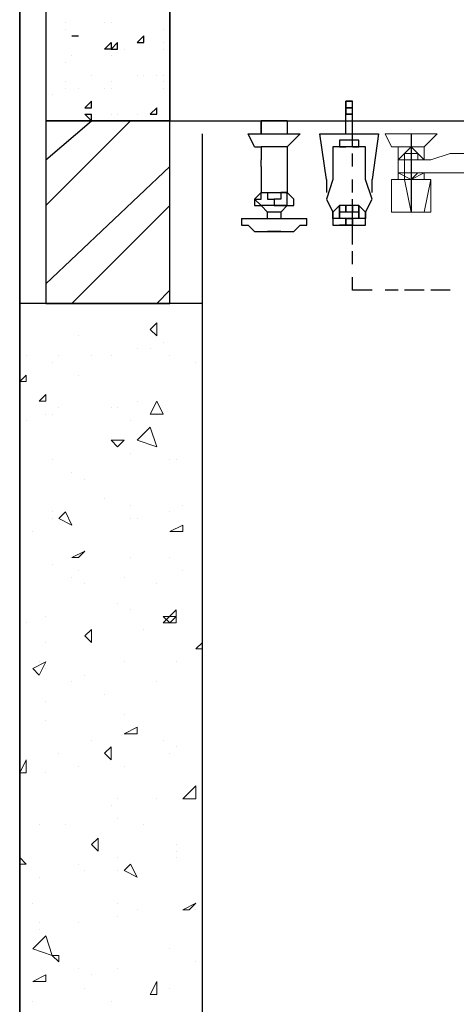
# Model space of a CAD drawing. Header units: millimetres. Extents: x 0 to 420, y 0 to 297.
# Tile 34 of 88: x 168.61 to 171.45, y 155.13 to 161.52. Entities that reach past the tile are written whole.
import ezdxf

# ---------------------------------------------------------------- set-up
doc = ezdxf.new("R2010")
doc.units = ezdxf.units.MM
doc.layers.add('LINE_000000', color=7, linetype='Continuous')

msp = doc.modelspace()

# ---------------------------------------------------------------- linework, layer by layer
at = {"layer": 'LINE_000000', "lineweight": 25}
for p, q in [((168.6137, 226.568), (168.6137, 73.7023)), ((168.6137, 105.3253), (168.6137, 190.0343)), ((168.91, 161.5017), (168.91, 161.5017)), ((169.164, 161.5017), (169.164, 161.5017)), ((169.2063, 161.5017), (169.2063, 161.5017)), ((169.2063, 161.5017), (169.2063, 161.5017)), ((168.91, 161.4593), (168.91, 161.4593)), ((168.9523, 161.417), (168.9947, 161.417)), ((168.9523, 161.417), (168.9947, 161.417)), ((168.9947, 161.417), (168.9947, 161.417)), ((169.3757, 161.3747), (169.418, 161.417)), ((169.418, 161.3747), (169.418, 161.417)), ((169.545, 161.4593), (169.545, 161.4593)), ((169.2063, 161.3323), (169.2487, 161.3747)), ((169.2487, 161.3323), (169.2487, 161.3747)), ((169.3757, 161.3747), (169.418, 161.3747)), ((169.545, 161.3747), (169.545, 161.3747)), ((168.9523, 161.29), (168.9523, 161.29)), ((168.9523, 161.29), (168.9523, 161.29)), ((169.164, 161.3323), (169.164, 161.3323)), ((169.2063, 161.3323), (169.2487, 161.3323)), ((169.2063, 161.29), (169.2063, 161.29)), ((169.291, 161.3323), (169.291, 161.3323)), ((169.545, 161.3323), (169.545, 161.3323)), ((168.91, 161.2477), (168.91, 161.2477)), ((169.0793, 161.163), (169.0793, 161.163)), ((169.3757, 161.163), (169.3757, 161.163)), ((169.418, 161.163), (169.418, 161.163)), ((169.5027, 161.163), (169.5027, 161.163)), ((169.545, 161.163), (169.545, 161.163)), ((168.91, 161.1207), (168.91, 161.1207)), ((169.2063, 161.1207), (169.2063, 161.1207)), ((169.545, 161.1207), (169.545, 161.1207)), ((169.5873, 161.0783), (169.5873, 161.1207)), ((168.8253, 161.036), (168.8253, 161.036)), ((168.91, 161.0783), (168.91, 161.0783)), ((168.9947, 161.0783), (168.9947, 161.0783)), ((169.164, 161.0783), (169.164, 161.0783)), ((169.2063, 161.0783), (169.2063, 161.0783)), ((169.545, 161.0783), (169.545, 161.0783)), ((169.5873, 161.0783), (169.5873, 161.0783)), ((169.037, 160.9513), (169.0793, 160.9937)), ((169.0793, 160.9513), (169.0793, 160.9937)), ((170.7303, 160.9937), (170.7303, 160.9937)), ((170.7303, 160.9937), (170.7303, 160.9937)), ((170.7303, 160.9513), (170.7303, 160.9937)), ((170.7303, 160.9937), (170.7303, 160.9937)), ((170.7727, 160.9937), (170.7727, 160.9937)), ((170.7727, 160.9513), (170.7727, 160.9937)), ((170.7727, 160.9937), (170.7727, 160.9937)), ((169.037, 160.9513), (169.0793, 160.9513)), ((169.037, 160.909), (169.0793, 160.909)), ((169.037, 160.909), (169.0793, 160.8667)), ((169.0793, 160.8667), (169.0793, 160.909)), ((169.2063, 160.909), (169.2063, 160.909)), ((169.2487, 160.909), (169.2487, 160.909)), ((169.3757, 160.909), (169.3757, 160.909)), ((169.4603, 160.909), (169.5027, 160.9513)), ((169.4603, 160.909), (169.5027, 160.909)), ((169.5027, 160.909), (169.5027, 160.9513)), ((169.5027, 160.9513), (169.5027, 160.9513)), ((170.7303, 160.909), (170.7303, 160.9513)), ((170.7303, 160.9513), (170.7303, 160.9513)), ((170.7303, 160.782), (170.7303, 160.909)), ((170.7303, 160.909), (170.7303, 160.909)), ((170.7727, 160.909), (170.7727, 160.9513)), ((170.7727, 160.9513), (170.7727, 160.9513)), ((170.7727, 160.782), (170.7727, 160.909)), ((170.7727, 160.909), (170.7727, 160.909)), ((168.783, 160.6127), (169.0793, 160.8667)), ((168.783, 160.3163), (169.3333, 160.8667)), ((170.3493, 160.8667), (170.18, 160.8667)), ((170.18, 160.8667), (170.18, 160.782)), ((170.18, 160.782), (170.18, 160.8667)), ((170.18, 160.8667), (170.18, 160.8667)), ((170.3493, 160.8667), (170.3493, 160.782)), ((170.3493, 160.8667), (170.3493, 160.8667)), ((170.0953, 160.782), (170.0953, 160.782)), ((170.0953, 160.782), (170.434, 160.782)), ((170.1377, 160.6973), (170.0953, 160.782)), ((170.0953, 160.782), (170.0953, 160.782)), ((170.434, 160.782), (170.434, 160.782)), ((170.434, 160.782), (170.434, 160.782)), ((170.7727, 160.6973), (170.7727, 160.8243)), ((171.1537, 160.782), (171.1537, 160.274)), ((170.815, 160.6973), (170.815, 160.7397)), ((170.1377, 160.6973), (170.18, 160.6973)), ((170.3493, 160.6973), (170.18, 160.6973)), ((170.18, 160.6973), (170.18, 160.6127)), ((170.3493, 160.6973), (170.3493, 160.6973)), ((170.3493, 160.6973), (170.3493, 160.6127)), ((170.688, 160.6973), (170.6457, 160.6973)), ((170.688, 160.6973), (170.7303, 160.6973)), ((170.688, 160.6973), (170.688, 160.6973)), ((170.7727, 160.6973), (170.815, 160.6973)), ((170.7727, 160.5703), (170.7727, 160.655)), ((170.815, 160.6973), (170.815, 160.6973)), ((170.8573, 160.6973), (170.815, 160.6973)), ((170.815, 160.6973), (170.815, 160.6973)), ((170.815, 160.6973), (170.815, 160.6973)), ((170.8573, 160.6973), (170.8573, 160.6973)), ((170.18, 160.5703), (170.18, 160.6127)), ((170.3493, 160.6127), (170.3493, 160.6127)), ((168.783, 159.8083), (169.5873, 160.5703)), ((170.18, 160.5703), (170.18, 160.5703)), ((170.18, 160.5703), (170.18, 160.5703)), ((170.6033, 160.4857), (170.6033, 160.4857)), ((170.7727, 160.401), (170.7727, 160.4857)), ((170.18, 160.4433), (170.18, 160.4433)), ((170.18, 160.4433), (170.18, 160.401)), ((170.18, 160.401), (170.3493, 160.401)), ((170.2223, 160.401), (170.2223, 160.401)), ((170.307, 160.401), (170.307, 160.401)), ((170.3493, 160.4433), (170.3493, 160.4433)), ((170.3493, 160.4433), (170.3493, 160.401)), ((170.3493, 160.401), (170.3493, 160.401)), ((170.1377, 160.3587), (170.1377, 160.3587)), ((170.2647, 160.3587), (170.2647, 160.3587)), ((170.3493, 160.3587), (170.3493, 160.3587)), ((170.7727, 160.2317), (170.7727, 160.3587)), ((168.9523, 159.6813), (169.5873, 160.3163)), ((170.3493, 160.3163), (170.18, 160.3163)), ((170.18, 160.3163), (170.18, 160.3163)), ((170.2223, 160.2317), (170.2223, 160.274)), ((170.307, 160.3163), (170.307, 160.3163)), ((170.307, 160.274), (170.307, 160.2317)), ((170.6457, 160.274), (170.6457, 160.274)), ((170.6457, 160.2317), (170.6457, 160.274)), ((170.8573, 160.274), (170.8573, 160.274)), ((170.8573, 160.274), (170.8573, 160.274)), ((170.8573, 160.274), (170.8573, 160.274)), ((170.8573, 160.2317), (170.8573, 160.274)), ((170.053, 160.2317), (170.053, 160.2317)), ((170.053, 160.2317), (170.053, 160.2317)), ((170.053, 160.2317), (170.4763, 160.2317)), ((170.4763, 160.2317), (170.4763, 160.2317)), ((170.6457, 160.2317), (170.6457, 160.2317)), ((170.6457, 160.2317), (170.6457, 160.1893)), ((170.6457, 160.2317), (170.6457, 160.2317)), ((170.7727, 160.1893), (170.7727, 160.2317)), ((170.7727, 160.2317), (170.7727, 160.2317)), ((170.7727, 160.2317), (170.7727, 160.1893)), ((170.8573, 160.2317), (170.8573, 160.2317)), ((170.8573, 160.2317), (170.8573, 160.2317)), ((170.8573, 160.1893), (170.8573, 160.2317)), ((170.8573, 160.2317), (170.8573, 160.2317)), ((170.0953, 160.1893), (170.0953, 160.1893)), ((170.18, 160.147), (170.307, 160.147)), ((170.2223, 160.147), (170.2223, 160.147)), ((170.2647, 160.147), (170.2223, 160.147)), ((170.2223, 160.147), (170.2223, 160.147)), ((170.2223, 160.147), (170.2647, 160.147)), ((170.2223, 160.147), (170.2223, 160.147)), ((170.2223, 160.147), (170.307, 160.147)), ((170.2223, 160.147), (170.2223, 160.147)), ((170.2647, 160.147), (170.2647, 160.147)), ((170.307, 160.147), (170.2647, 160.147)), ((170.2647, 160.147), (170.2647, 160.147)), ((170.2647, 160.147), (170.307, 160.147)), ((170.2647, 160.147), (170.2647, 160.147)), ((170.307, 160.147), (170.307, 160.147)), ((170.307, 160.147), (170.307, 160.147)), ((170.307, 160.147), (170.307, 160.147)), ((170.6457, 160.1893), (170.6457, 160.1893)), ((170.688, 160.1893), (170.688, 160.1893)), ((170.688, 160.1893), (170.688, 160.1893)), ((170.688, 160.1893), (170.688, 160.1893)), ((170.7303, 160.1893), (170.7303, 160.1893)), ((170.7303, 160.1893), (170.7303, 160.1893)), ((170.7303, 160.1893), (170.7303, 160.1893)), ((170.7303, 160.1893), (170.7303, 160.1893)), ((170.7303, 160.1893), (170.7303, 160.1893)), ((170.7303, 160.1893), (170.7303, 160.1893)), ((170.7727, 160.1893), (170.7727, 160.1893)), ((170.7727, 160.1893), (170.7727, 160.1893)), ((170.7727, 160.0623), (170.7727, 160.1893)), ((170.815, 160.1893), (170.815, 160.1893)), ((170.8573, 160.1893), (170.8573, 160.1893)), ((170.8573, 160.1893), (170.8573, 160.1893)), ((170.7727, 159.9353), (170.7727, 160.02)), ((169.5027, 159.6813), (169.5873, 159.766)), ((171.069, 159.766), (170.9843, 159.766)), ((171.2383, 159.766), (171.1113, 159.766)), ((171.4077, 159.766), (171.2807, 159.766))]:
    msp.add_line(p, q, dxfattribs=at)
at = {"layer": 'LINE_000000', "lineweight": 13}
for p, q in [((170.9843, 160.782), (170.9843, 160.782)), ((170.9843, 160.782), (170.9843, 160.782)), ((170.9843, 160.782), (171.0267, 160.6973)), ((170.9843, 160.782), (171.323, 160.782)), ((171.2383, 160.6973), (171.323, 160.782)), ((171.323, 160.782), (171.323, 160.782)), ((171.323, 160.782), (171.323, 160.782)), ((171.0267, 160.6973), (171.069, 160.6973)), ((171.069, 160.6973), (171.069, 160.4857)), ((171.069, 160.6973), (171.069, 160.6973)), ((171.069, 160.6973), (171.2383, 160.6973)), ((171.2383, 160.6973), (171.2383, 160.6973)), ((171.2383, 160.6127), (171.2383, 160.6973)), ((171.2383, 160.6973), (171.2383, 160.6973)), ((171.2383, 160.4857), (171.2383, 160.528)), ((171.0267, 160.4857), (171.2807, 160.4857)), ((171.1113, 160.4857), (171.1537, 160.274)), ((171.1113, 160.4857), (171.1113, 160.4857)), ((171.1537, 160.4857), (171.1113, 160.4857)), ((171.1537, 160.4857), (171.1537, 160.4857))]:
    msp.add_line(p, q, dxfattribs=at)
at = {"layer": 'LINE_000000', "lineweight": 0}
for p, q in [((168.8677, 159.6813), (168.8677, 159.6813)), ((169.4603, 159.512), (169.5027, 159.5543)), ((169.5027, 159.4697), (169.5027, 159.5543)), ((169.4603, 159.512), (169.5027, 159.4697)), ((168.9947, 159.4697), (168.9947, 159.4697)), ((169.545, 159.4273), (169.545, 159.4273)), ((169.3757, 159.385), (169.3757, 159.385)), ((169.4603, 159.385), (169.4603, 159.385)), ((168.656, 159.3427), (168.656, 159.3427)), ((168.8253, 159.3003), (168.8253, 159.3003)), ((168.8677, 159.3427), (168.8677, 159.3427)), ((169.0793, 159.3427), (169.0793, 159.3427)), ((169.2063, 159.3427), (169.2063, 159.3427)), ((169.5873, 159.3427), (169.5873, 159.3427)), ((169.7567, 159.3003), (169.7567, 159.3003)), ((168.6137, 159.1733), (168.656, 159.2157)), ((168.6137, 159.1733), (168.656, 159.1733)), ((168.656, 159.1733), (168.656, 159.2157)), ((168.9947, 159.2157), (168.9947, 159.2157)), ((168.7407, 159.0463), (168.783, 159.0887)), ((168.7407, 159.0463), (168.783, 159.0463)), ((168.783, 159.0463), (168.783, 159.0887)), ((169.3757, 159.0463), (169.3757, 159.0463)), ((169.4603, 158.9617), (169.5027, 159.0463)), ((169.545, 158.9617), (169.5027, 159.0463)), ((168.8677, 159.004), (168.8677, 159.004)), ((169.2063, 159.004), (169.2063, 159.004)), ((169.2487, 159.004), (169.2487, 159.004)), ((168.656, 158.9193), (168.656, 158.9193)), ((168.783, 158.9617), (168.783, 158.9617)), ((168.8253, 158.9617), (168.8253, 158.9617)), ((169.3333, 158.9193), (169.3333, 158.9193)), ((169.4603, 158.9617), (169.545, 158.9617)), ((169.3757, 158.7923), (169.4603, 158.877)), ((169.2063, 158.7923), (169.291, 158.7923)), ((169.2063, 158.7923), (169.2487, 158.75)), ((169.2487, 158.75), (169.291, 158.7923)), ((168.8253, 158.6653), (168.8253, 158.6653)), ((169.3333, 158.7077), (169.3333, 158.7077)), ((169.5873, 158.6653), (169.5873, 158.6653)), ((169.6297, 158.6653), (169.6297, 158.6653)), ((168.9523, 158.5807), (168.9523, 158.5807)), ((169.037, 158.5383), (169.037, 158.5383)), ((168.6137, 158.4113), (168.6137, 158.4113)), ((169.164, 158.4113), (169.164, 158.4113)), ((169.3333, 158.369), (169.3333, 158.369)), ((169.672, 158.369), (169.672, 158.369)), ((168.8253, 158.3267), (168.8253, 158.3267)), ((168.8253, 158.2843), (168.8253, 158.2843)), ((168.8677, 158.2843), (168.91, 158.3267)), ((168.8677, 158.2843), (168.9523, 158.242)), ((168.9523, 158.242), (168.91, 158.3267)), ((169.3333, 158.2843), (169.3333, 158.2843)), ((169.3757, 158.2843), (169.3757, 158.2843)), ((169.5873, 158.3267), (169.5873, 158.3267)), ((169.5873, 158.1997), (169.672, 158.242)), ((169.672, 158.1997), (169.672, 158.242)), ((168.6983, 158.1997), (168.6983, 158.1997)), ((169.5873, 158.1997), (169.672, 158.1997)), ((168.9523, 158.0303), (169.037, 158.0727)), ((168.9523, 158.0303), (168.9947, 158.0303)), ((168.9947, 158.0303), (169.037, 158.0727)), ((169.3333, 158.0303), (169.3333, 158.0303)), ((169.5873, 158.0303), (169.5873, 158.0303)), ((168.8253, 157.988), (168.8253, 157.988)), ((168.9523, 157.9033), (168.9523, 157.9033)), ((168.9947, 157.9457), (168.9947, 157.9457)), ((169.291, 157.9033), (169.291, 157.9033)), ((169.672, 157.9457), (169.672, 157.9457)), ((169.037, 157.861), (169.037, 157.861)), ((169.5027, 157.861), (169.5027, 157.861)), ((169.2487, 157.734), (169.2487, 157.734)), ((168.783, 157.6493), (168.783, 157.6493)), ((169.3333, 157.6917), (169.3333, 157.6917)), ((169.545, 157.607), (169.6297, 157.6917)), ((169.545, 157.6493), (169.6297, 157.6493)), ((169.545, 157.6493), (169.5873, 157.607)), ((169.5873, 157.607), (169.6297, 157.6493)), ((169.6297, 157.607), (169.6297, 157.6917)), ((168.656, 157.607), (168.656, 157.607)), ((169.545, 157.607), (169.6297, 157.607)), ((169.037, 157.5223), (169.0793, 157.5647)), ((169.037, 157.5223), (169.0793, 157.48)), ((169.037, 157.5223), (169.037, 157.5223)), ((169.0793, 157.48), (169.0793, 157.5647)), ((169.418, 157.5647), (169.418, 157.5647)), ((168.783, 157.48), (168.783, 157.48)), ((169.7567, 157.4377), (169.799, 157.48)), ((169.7567, 157.4377), (169.799, 157.4377)), ((168.6983, 157.3107), (168.783, 157.353)), ((168.7407, 157.2683), (168.783, 157.353)), ((168.7407, 157.353), (168.7407, 157.353)), ((169.291, 157.353), (169.291, 157.353)), ((169.291, 157.353), (169.291, 157.353)), ((169.6297, 157.353), (169.6297, 157.353)), ((168.6983, 157.3107), (168.7407, 157.2683)), ((168.783, 157.3107), (168.783, 157.3107)), ((169.037, 157.2683), (169.037, 157.2683)), ((168.9523, 157.226), (168.9523, 157.226)), ((169.5027, 157.226), (169.5027, 157.226)), ((169.164, 157.1413), (169.164, 157.1413)), ((168.783, 157.099), (168.783, 157.099)), ((169.291, 157.0143), (169.291, 157.0143)), ((168.783, 156.972), (168.783, 156.972)), ((169.291, 156.8873), (169.3757, 156.9297)), ((169.291, 156.8873), (169.3757, 156.8873)), ((169.3757, 156.8873), (169.3757, 156.9297)), ((169.799, 156.8873), (169.799, 156.8873)), ((169.0793, 156.845), (169.0793, 156.845)), ((169.545, 156.845), (169.545, 156.845)), ((168.8677, 156.7603), (168.8677, 156.7603)), ((169.164, 156.7603), (169.2063, 156.8027)), ((169.164, 156.7603), (169.2063, 156.718)), ((169.2063, 156.718), (169.2063, 156.8027)), ((169.5873, 156.7603), (169.5873, 156.7603)), ((169.6297, 156.8027), (169.6297, 156.8027)), ((168.6137, 156.6333), (168.656, 156.718)), ((168.656, 156.6333), (168.656, 156.718)), ((168.6137, 156.6333), (168.656, 156.6333)), ((168.783, 156.6333), (168.783, 156.6333)), ((168.9947, 156.6757), (168.9947, 156.6757)), ((169.291, 156.6757), (169.291, 156.6757)), ((169.672, 156.464), (169.7567, 156.5487)), ((169.7567, 156.464), (169.7567, 156.5487)), ((169.2063, 156.4217), (169.2063, 156.4217)), ((169.2487, 156.464), (169.2487, 156.464)), ((169.5027, 156.464), (169.5027, 156.464)), ((169.672, 156.464), (169.7567, 156.464)), ((169.799, 156.4217), (169.799, 156.4217)), ((168.6137, 156.3793), (168.6137, 156.3793)), ((168.6137, 156.337), (168.6137, 156.337)), ((168.7407, 156.2947), (168.7407, 156.2947)), ((168.91, 156.2947), (168.91, 156.2947)), ((169.2487, 156.337), (169.2487, 156.337)), ((169.418, 156.2947), (169.418, 156.2947)), ((169.0793, 156.1677), (169.1217, 156.21)), ((169.0793, 156.1677), (169.1217, 156.1253)), ((169.1217, 156.1253), (169.1217, 156.21)), ((169.1217, 156.1677), (169.1217, 156.1677)), ((169.6297, 156.1677), (169.6297, 156.1677)), ((169.6297, 156.1253), (169.6297, 156.1253)), ((168.6137, 156.083), (168.6137, 156.083)), ((168.656, 156.0407), (168.6137, 156.083)), ((168.6137, 156.0407), (168.656, 156.0407)), ((168.9947, 156.0407), (168.9947, 156.0407)), ((169.2487, 156.083), (169.2487, 156.083)), ((169.291, 155.9983), (169.3333, 156.0407)), ((169.3757, 155.956), (169.3333, 156.0407)), ((169.6297, 156.083), (169.6297, 156.083)), ((169.799, 156.083), (169.799, 156.083)), ((169.037, 155.9983), (169.037, 155.9983)), ((169.2487, 155.9983), (169.2487, 155.9983)), ((169.291, 155.9983), (169.3757, 155.956)), ((168.7407, 155.956), (168.7407, 155.956)), ((168.6983, 155.7867), (168.6983, 155.7867)), ((169.2487, 155.7867), (169.2487, 155.7867)), ((169.672, 155.7443), (169.7567, 155.7867)), ((169.7143, 155.7443), (169.7567, 155.7867)), ((169.3757, 155.7443), (169.3757, 155.7443)), ((169.672, 155.7443), (169.7143, 155.7443)), ((169.7567, 155.7443), (169.7567, 155.7443)), ((169.7567, 155.7443), (169.7567, 155.7443)), ((168.7407, 155.6597), (168.7407, 155.6597)), ((168.9947, 155.6597), (168.9947, 155.6597)), ((169.2487, 155.702), (169.2487, 155.702)), ((168.7407, 155.6173), (168.7407, 155.6173)), ((168.6983, 155.4903), (168.783, 155.575)), ((168.8253, 155.448), (168.783, 155.575)), ((168.6983, 155.4903), (168.8253, 155.448)), ((169.5873, 155.4903), (169.5873, 155.4903)), ((168.8253, 155.448), (168.8677, 155.448)), ((168.8253, 155.448), (168.8677, 155.4057)), ((168.8677, 155.4057), (168.8677, 155.448)), ((169.7567, 155.4057), (169.7567, 155.4057)), ((169.7567, 155.4057), (169.7567, 155.4057)), ((168.9947, 155.3633), (168.9947, 155.3633)), ((169.2487, 155.3633), (169.2487, 155.3633)), ((168.6983, 155.2787), (168.783, 155.321)), ((168.6983, 155.2787), (168.783, 155.2787)), ((168.6983, 155.2787), (168.6983, 155.2787)), ((168.6983, 155.2787), (168.6983, 155.2787)), ((168.783, 155.2787), (168.783, 155.321)), ((169.0793, 155.321), (169.0793, 155.321)), ((169.4603, 155.194), (169.5027, 155.2787)), ((169.5027, 155.194), (169.5027, 155.2787)), ((169.037, 155.2363), (169.037, 155.2363)), ((169.5873, 155.2363), (169.5873, 155.2363)), ((168.6983, 155.1517), (168.6983, 155.1517)), ((169.2063, 155.1517), (169.2063, 155.1517)), ((169.4603, 155.194), (169.5027, 155.194))]:
    msp.add_line(p, q, dxfattribs=at)
at = {"layer": 'LINE_000000', "lineweight": 25}
for points in [[(169.5873, 161.671), (168.783, 161.671), (168.783, 160.8667), (169.5873, 160.8667), (169.5873, 161.671)], [(189.0607, 160.8667), (189.0607, 161.671), (169.5873, 161.671), (169.5873, 160.8667), (189.0607, 160.8667)], [(169.164, 161.3323), (169.2063, 161.3747), (169.2063, 161.3323), (169.164, 161.3323)], [(170.7727, 160.909), (170.7303, 160.909), (170.7727, 160.909), (170.7303, 160.909), (170.7727, 160.909), (170.7303, 160.909), (170.7727, 160.909)], [(168.783, 159.6813), (169.5873, 159.6813), (169.5873, 160.8667), (168.783, 160.8667), (168.783, 159.6813)], [(170.6457, 160.274), (170.6457, 160.2317), (170.6457, 160.274), (170.6457, 160.2317), (170.6457, 160.274), (170.6457, 160.2317), (170.6457, 160.274), (170.6457, 160.2317), (170.6457, 160.274)], [(170.7303, 160.3163), (170.7303, 160.274), (170.7303, 160.3163), (170.7303, 160.274), (170.7303, 160.3163), (170.7303, 160.274), (170.7303, 160.3163), (170.7303, 160.274), (170.7303, 160.3163)], [(170.7727, 160.3163), (170.7727, 160.274), (170.7727, 160.3163), (170.7727, 160.274), (170.7727, 160.3163), (170.7727, 160.274), (170.7727, 160.3163), (170.7727, 160.274), (170.7727, 160.3163)], [(170.7303, 160.2317), (170.7727, 160.2317), (170.7727, 160.1893), (170.7303, 160.1893), (170.7303, 160.2317)], [(170.7303, 160.1893), (170.7303, 160.2317), (170.7303, 160.1893)], [(170.688, 160.1893), (170.7303, 160.1893), (170.688, 160.1893)], [(170.688, 160.1893), (170.7303, 160.1893), (170.688, 160.1893)], [(170.7303, 160.1893), (170.7727, 160.1893), (170.7303, 160.1893)], [(170.7303, 160.1893), (170.7727, 160.1893), (170.7303, 160.1893)], [(170.7303, 160.1893), (170.7727, 160.1893), (170.7303, 160.1893)], [(170.7303, 160.1893), (170.7727, 160.1893), (170.7303, 160.1893)], [(168.6137, 154.8977), (169.799, 154.8977), (169.799, 159.6813), (168.6137, 159.6813), (168.6137, 154.8977)]]:
    msp.add_lwpolyline(points, close=True, dxfattribs=at)
for points in [[(170.7303, 160.9937), (170.7303, 160.909), (170.7727, 160.909), (170.7727, 160.9937)], [(170.7303, 160.9937), (170.7727, 160.9937), (170.7303, 160.9937), (170.7727, 160.9937), (170.7303, 160.9937), (170.7727, 160.9937)], [(170.7727, 160.9513), (170.7303, 160.9513), (170.7727, 160.9513), (170.7303, 160.9513), (170.7727, 160.9513), (170.7303, 160.9513), (170.7727, 160.9513), (170.7303, 160.9513), (170.7727, 160.9513), (170.7303, 160.9513)], [(170.18, 160.8667), (170.3493, 160.8667), (170.3493, 160.782)], [(169.799, 122.5127), (169.799, 150.241), (176.6147, 150.241), (176.6147, 151.2147), (169.799, 151.2147), (169.799, 160.782)], [(170.0953, 160.782), (170.434, 160.782), (170.3493, 160.6973)], [(170.6033, 160.4857), (170.561, 160.782), (170.942, 160.782), (170.8997, 160.4857)], [(170.815, 160.7397), (170.7727, 160.7397), (170.7303, 160.7397), (170.688, 160.7397), (170.688, 160.6973)], [(170.6457, 160.6973), (170.6457, 160.5703), (170.6457, 160.4857), (170.6033, 160.3587), (170.6457, 160.274)], [(170.815, 160.6973), (170.7727, 160.6973), (170.7303, 160.6973), (170.688, 160.6973)], [(170.8573, 160.274), (170.8997, 160.3587), (170.8573, 160.4857), (170.8573, 160.5703), (170.8573, 160.6973)], [(170.3493, 160.6127), (170.3493, 160.5703), (170.3493, 160.528), (170.3493, 160.4857), (170.3493, 160.4433)], [(170.18, 160.5703), (170.18, 160.528), (170.18, 160.4857), (170.18, 160.4433)], [(170.6033, 160.4857), (170.6033, 160.4433), (170.6033, 160.401)], [(170.8997, 160.401), (170.8997, 160.4433), (170.8997, 160.4857)], [(170.1377, 160.3587), (170.18, 160.3587), (170.18, 160.401), (170.2223, 160.401)], [(170.2223, 160.401), (170.2223, 160.3587), (170.2647, 160.3587), (170.2647, 160.3163), (170.2223, 160.3163), (170.18, 160.3163), (170.1377, 160.3587)], [(170.18, 160.401), (170.1377, 160.3587), (170.1377, 160.3163), (170.18, 160.3163)], [(170.307, 160.401), (170.307, 160.3587), (170.2647, 160.3587)], [(170.3493, 160.3587), (170.3493, 160.401), (170.307, 160.401)], [(170.3493, 160.3163), (170.3917, 160.3163), (170.3917, 160.3587), (170.3493, 160.401)], [(170.2647, 160.3587), (170.2647, 160.3163), (170.307, 160.3163)], [(170.307, 160.3163), (170.3493, 160.3163), (170.3493, 160.3587)], [(170.3493, 160.3163), (170.307, 160.274), (170.2223, 160.274), (170.18, 160.3163)], [(170.8573, 160.274), (170.815, 160.3163), (170.7727, 160.3163), (170.688, 160.3163), (170.6457, 160.274)], [(170.8573, 160.274), (170.815, 160.3163), (170.7303, 160.3163), (170.688, 160.3163), (170.6457, 160.274)], [(170.8573, 160.2317), (170.815, 160.2317), (170.815, 160.274), (170.7727, 160.274), (170.688, 160.274), (170.688, 160.2317), (170.6457, 160.2317)], [(170.8573, 160.2317), (170.815, 160.2317), (170.815, 160.274), (170.7727, 160.274), (170.688, 160.274), (170.688, 160.2317), (170.6457, 160.2317)], [(170.688, 160.3163), (170.688, 160.274), (170.688, 160.3163), (170.688, 160.274), (170.688, 160.3163), (170.688, 160.2317), (170.688, 160.3163), (170.688, 160.2317)], [(170.815, 160.3163), (170.815, 160.274), (170.815, 160.3163), (170.815, 160.274), (170.815, 160.3163), (170.815, 160.2317), (170.815, 160.3163), (170.815, 160.2317)], [(170.8573, 160.274), (170.8573, 160.2317), (170.8573, 160.274), (170.8573, 160.2317), (170.8573, 160.274), (170.8573, 160.2317), (170.8573, 160.274), (170.8573, 160.2317)], [(170.053, 160.2317), (170.053, 160.1893), (170.0953, 160.1893)], [(170.307, 160.147), (170.3493, 160.147), (170.3917, 160.147), (170.434, 160.1893), (170.4763, 160.1893), (170.4763, 160.2317)], [(170.8573, 160.1893), (170.8573, 160.2317), (170.815, 160.2317), (170.7727, 160.2317), (170.7303, 160.2317), (170.688, 160.2317), (170.6457, 160.2317), (170.6457, 160.1893)], [(170.0953, 160.1893), (170.1377, 160.147), (170.18, 160.147)], [(170.2223, 160.147), (170.2647, 160.147), (170.307, 160.147)], [(170.6457, 160.1893), (170.688, 160.1893), (170.7303, 160.1893), (170.7727, 160.1893), (170.815, 160.1893), (170.8573, 160.1893)], [(170.8997, 159.766), (170.7727, 159.766), (170.7727, 159.8507)]]:
    msp.add_lwpolyline(points, dxfattribs=at)
at = {"layer": 'LINE_000000', "lineweight": 13}
for points in [[(171.2383, 160.528), (171.1537, 160.4857), (171.069, 160.528), (171.069, 160.6127), (171.1537, 160.6973), (171.2383, 160.6127)], [(171.196, 160.6127), (171.196, 160.655), (171.1537, 160.655), (171.1113, 160.655), (171.1113, 160.6127), (171.069, 160.6127), (171.069, 160.5703), (171.069, 160.528), (171.1113, 160.528), (171.1113, 160.4857), (171.1537, 160.4857), (171.196, 160.528)], [(171.196, 160.6127), (171.2807, 160.6127), (171.4077, 160.655), (171.4923, 160.655), (171.5347, 160.655)], [(171.196, 160.6127), (171.1537, 160.6127), (171.1113, 160.6127), (171.1113, 160.5703), (171.1113, 160.528), (171.1537, 160.528), (171.196, 160.528)], [(171.196, 160.528), (171.323, 160.528), (171.4077, 160.528), (171.4923, 160.528), (171.5347, 160.528)], [(171.069, 160.274), (171.0267, 160.274), (171.0267, 160.4857)], [(171.0267, 160.274), (171.0267, 160.274), (171.0267, 160.4857)], [(171.1537, 160.274), (171.1537, 160.274), (171.1537, 160.4857)], [(171.2383, 160.274), (171.2383, 160.274), (171.2807, 160.4857), (171.2383, 160.4857)], [(171.2807, 160.274), (171.2807, 160.274), (171.2807, 160.4857)], [(171.0267, 160.274), (171.1113, 160.274), (171.1537, 160.274), (171.196, 160.274), (171.2807, 160.274)]]:
    msp.add_lwpolyline(points, dxfattribs=at)
at = {"layer": 'LINE_000000', "lineweight": 0}
msp.add_lwpolyline([(169.4603, 158.877), (169.5027, 158.75), (169.3757, 158.7923)], dxfattribs=at)

doc.saveas('drawing.dxf')
